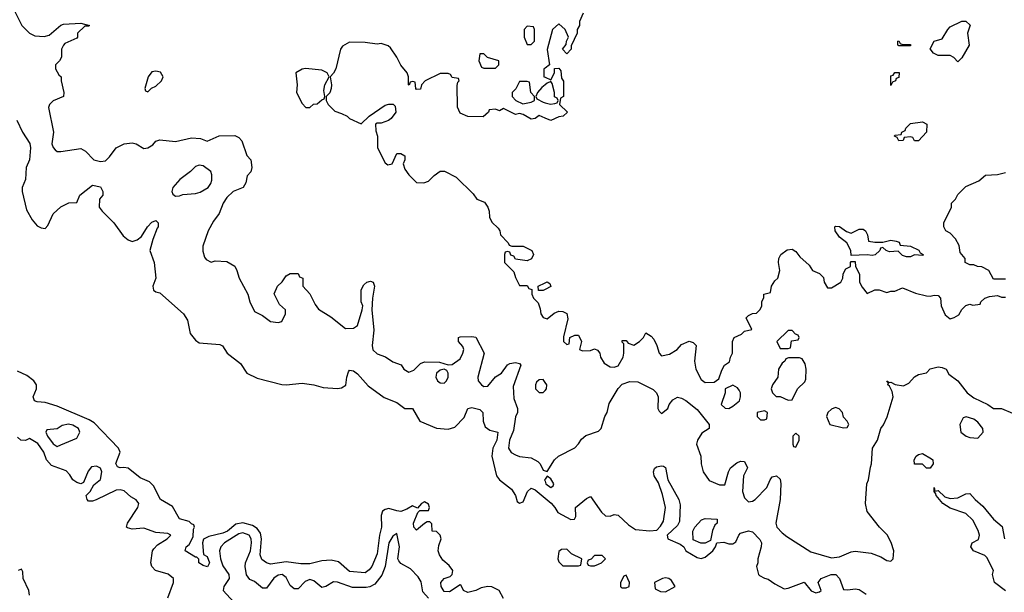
# Model space of a CAD drawing. Header units: inches. Extents: x 2601682 to 2755810, y 449311 to 584050.
# Tile 252 of 256: x 2657341 to 2662325, y 511100 to 513999. Entities that reach past the tile are written whole.
import ezdxf

# ---------------------------------------------------------------- set-up
doc = ezdxf.new("R2010")
doc.units = ezdxf.units.IN
doc.header["$MEASUREMENT"] = 0
doc.layers.add('C6551', color=7, linetype='Continuous')
doc.layers.add('C6561', color=7, linetype='Continuous')

msp = doc.modelspace()

# ---------------------------------------------------------------- linework, layer by layer
at = {"layer": 'C6551', "color": 2}
for points, elevation in [([(2657310.9, 514050.9), (2657351.3, 513970), (2657390, 513931.3), (2657418, 513918), (2657465.6, 513914.4), (2657490, 513921), (2657550, 513972), (2657563.1, 513976.9), (2657650, 513982), (2657694, 513970), (2657690, 513966), (2657670, 513966), (2657634, 513930), (2657634, 513910), (2657630, 513906), (2657570, 513878), (2657562, 513870), (2657552, 513850), (2657552, 513810), (2657542, 513790), (2657522, 513770), (2657522, 513750), (2657539.6, 513719.6), (2657551.3, 513710), (2657551.3, 513690), (2657564.7, 513630), (2657562, 513610), (2657510, 513588.7), (2657491.3, 513570), (2657486.4, 513553.6), (2657511.3, 513430), (2657504, 513370), (2657510, 513352), (2657519.8, 513339.8), (2657530, 513331.3), (2657550, 513331), (2657650, 513347.3), (2657674.2, 513334.2), (2657716, 513290), (2657750, 513280.5), (2657774.9, 513285.1), (2657796.1, 513303.9), (2657830, 513350.8), (2657870, 513370.7), (2657910, 513374.8), (2657930, 513371), (2657970, 513346.8), (2657990, 513350.8), (2658014.2, 513365.8), (2658030, 513384.7), (2658050, 513390.8), (2658130, 513382.8), (2658210, 513401), (2658256.9, 513396.9), (2658290, 513384.7), (2658351.1, 513411.1), (2658430, 513412), (2658450, 513402), (2658465.4, 513385.4), (2658491.1, 513311.1), (2658511.3, 513290), (2658516, 513250), (2658511, 513229), (2658492, 513208), (2658486.4, 513173.6), (2658472, 513150), (2658422, 513130), (2658390, 513098), (2658371.3, 513070), (2658350, 513018), (2658321.4, 512978.6), (2658294.8, 512930), (2658268.1, 512851.9), (2658267.3, 512827.3), (2658276.9, 512796.9), (2658285.4, 512785.4), (2658310, 512772), (2658330, 512778), (2658390, 512774.8), (2658430, 512751.3), (2658440.7, 512730), (2658451.3, 512690), (2658496, 512610), (2658506, 512570), (2658530, 512522), (2658570, 512502), (2658610, 512471.3), (2658650, 512466.8), (2658668.4, 512471.6), (2658686, 512510), (2658686, 512530), (2658656.4, 512556.4), (2658628.4, 512611.6), (2658646, 512650), (2658670, 512672), (2658690, 512702), (2658710, 512714), (2658750, 512714), (2658758, 512698), (2658774, 512690), (2658774, 512650), (2658810, 512611.3), (2658836.8, 512556.8), (2658853.7, 512533.7), (2658915.2, 512495.2), (2658990, 512436), (2659030, 512437.3), (2659050, 512451.3), (2659074, 512530), (2659077.2, 512550), (2659069.3, 512570), (2659068.7, 512631.3), (2659083.1, 512656.9), (2659098, 512670), (2659116, 512676), (2659130.9, 512670.9), (2659136, 512650), (2659126, 512590), (2659122.8, 512530), (2659133.2, 512426.8), (2659124.9, 512350), (2659128, 512328), (2659150, 512306.8), (2659192.8, 512292.8), (2659230, 512266), (2659271.3, 512251.3), (2659284.7, 512230), (2659310, 512214.8), (2659335.5, 512224.5), (2659370, 512258), (2659390, 512266), (2659465.4, 512265.4), (2659510, 512251), (2659530, 512254), (2659570, 512282.8), (2659584.5, 512310), (2659589.2, 512329.2), (2659583.7, 512343.7), (2659561.2, 512370), (2659562, 512390), (2659570, 512394), (2659630, 512394.8), (2659650, 512391), (2659692, 512310), (2659659.3, 512190), (2659662, 512170), (2659678, 512150), (2659690, 512142.8), (2659710, 512144), (2659750, 512191), (2659779, 512210), (2659810, 512252), (2659821.2, 512258.8), (2659850, 512262.8), (2659870, 512258), (2659878, 512250), (2659838, 512142), (2659841.7, 512081.7), (2659861, 512030), (2659861, 512010), (2659850, 511988), (2659840.5, 511919.5), (2659819.5, 511870), (2659815.5, 511830), (2659828.6, 511808.6), (2659850, 511795.5), (2659870, 511788.2), (2659930, 511780.7), (2659963, 511763), (2659974.8, 511750), (2659990, 511718), (2660000, 511714.7)], 6), ([(2660000, 513500.6), (2659970, 513513.2), (2659950, 513498), (2659930, 513495.3), (2659890, 513519), (2659870, 513524), (2659850, 513519), (2659790, 513548.7), (2659770, 513538), (2659750, 513546), (2659718, 513542), (2659714, 513530), (2659687.3, 513507.3), (2659608.4, 513508.4), (2659570, 513526), (2659556.4, 513556.4), (2659554.6, 513665.4), (2659558, 513682), (2659566, 513690), (2659562, 513702), (2659530, 513706), (2659522, 513722), (2659510, 513726), (2659470, 513726), (2659394, 513690), (2659374, 513670), (2659370, 513648), (2659350, 513646), (2659346, 513650), (2659342, 513682), (2659330, 513686), (2659318, 513682), (2659312.7, 513667.3), (2659308.4, 513668.4), (2659308.7, 513710), (2659302, 513730), (2659270, 513769), (2659249.7, 513809.7), (2659217, 513857), (2659206.6, 513866.6), (2659170, 513878), (2659150, 513874.5), (2659090, 513882.9), (2659010, 513885.1), (2658975.1, 513864.9), (2658965.5, 513850), (2658941, 513750), (2658930, 513728), (2658912, 513710), (2658918.8, 513670), (2658917.3, 513650), (2658910, 513628), (2658892, 513610), (2658892, 513590), (2658902, 513570), (2658936, 513536), (2658970, 513524.7), (2658998, 513510), (2659010, 513498), (2659070, 513472), (2659110, 513510.8), (2659190, 513566), (2659210, 513572), (2659230.5, 513570.5), (2659241, 513561), (2659244.9, 513530), (2659221.4, 513498.6), (2659208.4, 513488.4), (2659170, 513475.3), (2659150, 513475.3), (2659142, 513470), (2659143.6, 513436.4), (2659152, 513410), (2659152, 513350), (2659190, 513274), (2659204.7, 513264.7), (2659226, 513270), (2659250, 513322), (2659270, 513322), (2659290.8, 513310), (2659290.8, 513289.2), (2659282, 513270), (2659290, 513242), (2659310, 513214), (2659350, 513174), (2659387.3, 513172.7), (2659410, 513182), (2659438, 513210), (2659470, 513232), (2659491.6, 513231.6), (2659550, 513202), (2659636.9, 513116.9), (2659654, 513090), (2659694.4, 513074.4), (2659711.3, 513050), (2659718, 513030), (2659719.6, 512999.6), (2659730, 512974), (2659763.6, 512943.6), (2659772, 512930), (2659774, 512910), (2659814, 512870), (2659818, 512858), (2659832.7, 512852.7), (2659890, 512852), (2659934, 512830), (2659942, 512810), (2659931.1, 512788.9), (2659910, 512778), (2659850, 512786), (2659842, 512802), (2659827.3, 512807.3), (2659822, 512822), (2659810, 512826), (2659798, 512822), (2659794, 512810), (2659794, 512770), (2659842, 512722), (2659850, 512694), (2659870, 512654), (2659910, 512654), (2659918, 512638), (2659932.7, 512632.7), (2659934, 512610), (2659942, 512590), (2659965.4, 512565.4), (2659975.3, 512535.3), (2659978, 512510), (2659990, 512492), (2660000, 512488.3)], 10), ([(2660000, 513754.3), (2659994, 513750), (2659994, 513710), (2660000, 513707.3)], 10), ([(2660000, 513669.9), (2659983.5, 513656.5), (2659962, 513630), (2659954, 513610), (2659958, 513598), (2659990, 513581), (2660000, 513578.6)], 10), ([(2657326, 513490), (2657356, 513430), (2657392.8, 513372.8), (2657396.3, 513350), (2657390.7, 513290), (2657373, 513250), (2657370.3, 513189.6), (2657354, 513150), (2657353, 513130), (2657375.8, 513035.8), (2657404.9, 512984.9), (2657430, 512956), (2657450, 512944.7), (2657470, 512942), (2657483.1, 512956.9), (2657510, 513016), (2657550, 513051.3), (2657590, 513072), (2657630, 513074), (2657646, 513110), (2657710, 513162), (2657750, 513152), (2657762, 513130), (2657762, 513110), (2657744.7, 513090), (2657744, 513050), (2657758, 513030), (2657818, 512970), (2657865.5, 512905.5), (2657890, 512884.9), (2657910, 512876.3), (2657936.2, 512883.8), (2657958, 512902), (2657988, 512950), (2658010, 512974), (2658030, 512982), (2658042, 512970), (2658042, 512950), (2658036, 512944), (2658014.4, 512885.6), (2657999.1, 512830), (2658021, 512770), (2658030.7, 512690), (2658014.8, 512650), (2658018, 512630), (2658030, 512621), (2658050, 512616), (2658170.4, 512510.4), (2658190, 512478), (2658204.2, 512410), (2658230, 512376.4), (2658250, 512363.1), (2658354.4, 512354.4), (2658367.1, 512347.1), (2658391, 512310), (2658458, 512258), (2658491.3, 512210), (2658543.4, 512183.4), (2658667.2, 512152.8), (2658690, 512150.4), (2658770, 512159.1), (2658829.6, 512150.4), (2658877.3, 512137.3), (2658950, 512132.4), (2658970, 512135.5), (2658991.6, 512148.4), (2658996, 512190), (2659004.5, 512215.5), (2659010, 512224.7), (2659030, 512221), (2659050, 512206), (2659104.7, 512144.7), (2659185.7, 512085.7), (2659250, 512060.7), (2659290, 512031), (2659330, 512031.3), (2659367.1, 511967.1), (2659450, 511930.8), (2659510, 511926), (2659543.7, 511936.3), (2659590, 511984.7), (2659610, 512031.3), (2659630, 512036.3), (2659670, 512024.9), (2659684.9, 512010), (2659686.4, 511966.4), (2659697.5, 511937.5), (2659721.3, 511921.3), (2659761, 511910), (2659755.8, 511870), (2659736.4, 511830), (2659730.4, 511790), (2659754.9, 511690), (2659768.9, 511668.9), (2659830, 511622.8), (2659850.8, 511590), (2659859.6, 511559.6), (2659870, 511551.3), (2659890, 511558), (2659912, 511610), (2659930, 511628), (2659950, 511618.4), (2660000, 511577)], 2), ([(2660000, 512633.5), (2659990, 512628.7), (2659967.3, 512627.3), (2659966, 512650), (2660000, 512666.5)], 10), ([(2659790, 511069), (2659768.6, 511108.6), (2659730, 511128.2), (2659710, 511129.7), (2659676.7, 511123.3), (2659649.3, 511109.3), (2659610, 511099.3), (2659588, 511110), (2659575.3, 511135.3), (2659570, 511138), (2659516.8, 511103.2), (2659490, 511104), (2659475.1, 511130), (2659472.3, 511150), (2659489.7, 511170.3), (2659520.2, 511179.8), (2659529.2, 511190), (2659533.2, 511210), (2659515.6, 511235.6), (2659482.6, 511262.6), (2659465.4, 511290), (2659459.7, 511310), (2659462.4, 511337.6), (2659474, 511370), (2659469.1, 511389.1), (2659450, 511408), (2659428, 511410), (2659427.3, 511447.3), (2659416.4, 511456.4), (2659403.6, 511456.4), (2659390, 511448), (2659350, 511415.3), (2659335.3, 511430), (2659334, 511450), (2659356.4, 511503.6), (2659366, 511514), (2659410, 511514), (2659415.3, 511530), (2659410, 511546), (2659390, 511558), (2659374, 511550), (2659354, 511526), (2659330, 511538), (2659299.9, 511520.1), (2659270.3, 511509.7), (2659250, 511511.8), (2659210, 511525.1), (2659190, 511519.5), (2659177.3, 511510), (2659170.4, 511489.6), (2659171.8, 511430), (2659161.6, 511390), (2659150, 511295.3), (2659124, 511230), (2659110, 511213.2), (2659090, 511199.3), (2659010, 511205.1), (2658953.9, 511253.9), (2658917.1, 511262.9), (2658870, 511259.3), (2658810, 511244.5), (2658764.8, 511244.8), (2658690, 511254), (2658610, 511242), (2658590, 511249.5), (2658565.9, 511265.9), (2658558, 511290), (2658565.4, 511370), (2658560.1, 511400.1), (2658542.9, 511422.9), (2658518.8, 511438.8), (2658470, 511451.6), (2658435.6, 511444.4), (2658392.2, 511410), (2658370, 511398.9), (2658298, 511382), (2658270.9, 511369.1), (2658266, 511350), (2658271.6, 511291.6), (2658290, 511282), (2658301, 511250), (2658290.8, 511229.2), (2658270, 511235.3), (2658248, 511250), (2658247.3, 511267.3), (2658238, 511278), (2658230, 511278), (2658178, 511310), (2658184, 511330), (2658198.4, 511341.6), (2658218.6, 511381.4), (2658220.2, 511419.8), (2658226, 511430), (2658222, 511442), (2658210, 511446), (2658198, 511458), (2658150, 511472.7), (2658115.1, 511535.1), (2658053.2, 511570), (2658018.8, 511638.8), (2657998.6, 511658.6), (2657950, 511679.6), (2657890, 511727.8), (2657868.1, 511731.9), (2657849.5, 511729.5), (2657835.5, 511735.5), (2657828.1, 511751.9), (2657849.3, 511810), (2657841.2, 511830), (2657717.7, 511957.7), (2657693.4, 511973.4), (2657530, 512042.9), (2657470, 512060.7), (2657430, 512063.7), (2657415.3, 512070), (2657409.3, 512090), (2657426, 512130), (2657426.6, 512150), (2657412.7, 512170), (2657377.1, 512197.1), (2657330, 512219.6)], 2), ([(2660000, 512163), (2659990, 512178), (2659970, 512175.3), (2659956.9, 512163.1), (2659951.3, 512150), (2659952, 512130), (2659970, 512112), (2659990, 512112), (2660000, 512122)], 10), ([(2658090, 511071.3), (2658119.3, 511150), (2658119, 511170), (2658091.8, 511191.8), (2658028.7, 511210), (2658009, 511230), (2658004, 511250), (2658014, 511310), (2658020.2, 511319.8), (2658039.3, 511340.7), (2658088, 511370), (2658106, 511390), (2658090, 511398), (2658030, 511402), (2657970, 511425.2), (2657910, 511419.3), (2657886, 511426), (2657882, 511430), (2657886, 511450), (2657939.3, 511530), (2657944, 511550), (2657930, 511568.7), (2657903.2, 511583.2), (2657870, 511614), (2657850, 511619), (2657830, 511617.2), (2657728.7, 511568.7), (2657710, 511562), (2657690, 511562), (2657682, 511570), (2657678, 511590), (2657698, 511610), (2657716, 511644), (2657750, 511671.3), (2657757, 511710), (2657750, 511728.7), (2657730, 511739), (2657704.7, 511735.3), (2657686.8, 511713.2), (2657664.7, 511655.3), (2657650, 511648.7), (2657630, 511655.3), (2657609.3, 511669.3), (2657595.5, 511695.5), (2657575.6, 511715.6), (2657502.4, 511742.4), (2657477.2, 511770), (2657464, 511810), (2657433.2, 511853.2), (2657390, 511878), (2657371.1, 511868.9), (2657346, 511870), (2657330, 511886)], 6), ([(2660000, 511673), (2659998, 511670), (2660000, 511663.3)], 6), ([(2659409.6, 511069.6), (2659381.6, 511101.6), (2659372.8, 511152.8), (2659358.3, 511178.3), (2659319.6, 511219.6), (2659270, 511246), (2659259.5, 511259.5), (2659255.1, 511270), (2659263.6, 511330), (2659250, 511398), (2659230, 511384), (2659208.9, 511350), (2659190.4, 511230), (2659173.5, 511186.5), (2659138.4, 511141.6), (2659112.7, 511127.3), (2659095.1, 511124.9), (2659025.1, 511125.1), (2658950, 511152), (2658930, 511152.3), (2658890, 511128.7), (2658870, 511125.2), (2658830, 511158.4), (2658810, 511165.1), (2658786, 511154), (2658750, 511117.2), (2658730, 511117.2), (2658710, 511134), (2658690, 511175.1), (2658669.5, 511189.5), (2658650, 511187.6), (2658627.8, 511172.2), (2658590, 511121.2), (2658570, 511121.2), (2658530, 511154), (2658505.2, 511165.2), (2658489.3, 511189.3), (2658482, 511230), (2658484.5, 511250), (2658509.6, 511310), (2658513.7, 511350), (2658512.4, 511370), (2658502, 511390), (2658470, 511401.3), (2658450, 511396.3), (2658378, 511350), (2658359.3, 511330), (2658352.7, 511310), (2658358, 511270), (2658370, 511234.8), (2658398.8, 511190), (2658401, 511170), (2658374.8, 511130), (2658370.8, 511110), (2658425.5, 511050)], 6), ([(2657390, 511086), (2657388, 511110), (2657358, 511170), (2657356.4, 511203.6), (2657350, 511218), (2657334, 511210)], 10)]:
    msp.add_lwpolyline(points, dxfattribs=dict(at, elevation=elevation))
for points, elevation in [([(2659910, 513966), (2659894, 513950), (2659894, 513910), (2659910, 513874), (2659930, 513874), (2659946, 513890), (2659946, 513950), (2659942, 513962)], 10), ([(2659690, 513826), (2659670, 513826), (2659664.7, 513790), (2659678, 513758), (2659690, 513754), (2659750, 513754), (2659766, 513770), (2659766, 513790), (2659708.4, 513808.4)], 10), ([(2658030, 513739), (2658010, 513735.3), (2657991.3, 513710), (2657974, 513650), (2657978, 513638), (2657990, 513634), (2658008, 513652), (2658030, 513662), (2658058, 513690), (2658068, 513710), (2658054, 513734)], 10), ([(2658787.5, 513752.5), (2658770, 513748.7), (2658738, 513730), (2658744.7, 513670), (2658742, 513630), (2658770, 513574), (2658790, 513554), (2658810, 513554), (2658828.4, 513571.6), (2658847.3, 513572.7), (2658870, 513594), (2658882, 513598), (2658886, 513610), (2658881.2, 513641.2), (2658885.2, 513670), (2658908, 513710), (2658898, 513730), (2658870, 513744)], 10), ([(2659910, 513686), (2659870, 513686), (2659851.6, 513648.4), (2659834, 513630), (2659834, 513610), (2659852, 513590), (2659887.3, 513572.7), (2659930, 513582), (2659946, 513590), (2659946, 513610), (2659928, 513630), (2659922, 513682)], 10), ([(2658250, 513262), (2658230, 513255.3), (2658204.7, 513230), (2658151, 513190), (2658116, 513150), (2658111, 513130), (2658116, 513116), (2658130, 513106), (2658150, 513107.3), (2658166.6, 513113.4), (2658230, 513119.1), (2658254, 513126), (2658295.3, 513150), (2658309, 513170), (2658312.9, 513187.1), (2658313.6, 513213.6), (2658308.7, 513230), (2658270, 513259)], 6), ([(2659490, 512229), (2659470, 512224), (2659451.3, 512210), (2659447.7, 512190), (2659456, 512170), (2659470, 512160.7), (2659490, 512158.8), (2659501.2, 512170), (2659509.2, 512190), (2659509, 512210), (2659503.1, 512223.1)], 6), ([(2657588.3, 511951.7), (2657555.3, 511944.7), (2657530, 511928), (2657478, 511922), (2657474, 511910), (2657482, 511890), (2657510, 511852), (2657530, 511838), (2657550, 511846.8), (2657630, 511881), (2657645.2, 511910), (2657639.3, 511930), (2657610, 511946.6)], 6)]:
    msp.add_lwpolyline(points, close=True, dxfattribs=dict(at, elevation=elevation))
at = {"layer": 'C6561', "color": 2}
for points, elevation in [([(2660192.7, 514032.7), (2660174, 513990), (2660174, 513970), (2660162, 513950), (2660162, 513930), (2660132.7, 513867.3), (2660132, 513850), (2660110, 513826), (2660088.7, 513850), (2660107.3, 513872.7), (2660108, 513890), (2660118, 513910), (2660102, 513950), (2660070, 513978), (2660038, 513950), (2660011.6, 513848.4), (2660022, 513770), (2660000, 513754.3)], 10), ([(2660000, 513707.3), (2660030, 513694), (2660048, 513730), (2660048.4, 513751.6), (2660070, 513754), (2660079.6, 513739.6), (2660083.6, 513703.6), (2660092.7, 513687.3), (2660094, 513610), (2660078, 513602), (2660074, 513570), (2660114, 513530), (2660092, 513510), (2660070, 513508), (2660030, 513488), (2660000, 513500.6)], 10), ([(2660000, 513578.6), (2660028, 513572), (2660050, 513574), (2660062, 513578), (2660066, 513590), (2660062, 513602), (2660048.7, 513608.7), (2660048.7, 513630), (2660036.4, 513676.4), (2660030, 513686), (2660010, 513678), (2660000, 513669.9)], 10), ([(2662330, 512686), (2662270, 512686), (2662246, 512730), (2662210, 512748), (2662188.9, 512748.9), (2662170, 512758), (2662150, 512758), (2662126, 512770), (2662126, 512790), (2662100.4, 512820.4), (2662096.4, 512856.4), (2662078, 512890), (2662050, 512918), (2662028, 512930), (2662018, 512950), (2662018, 512970), (2662058, 513050), (2662058, 513070), (2662078, 513090), (2662090, 513114), (2662130, 513154), (2662196.4, 513183.6), (2662228.9, 513211.1), (2662290, 513216), (2662330, 513224.7)], 10), ([(2660000, 512488.3), (2660010, 512484.7), (2660046.3, 512513.7), (2660070, 512522.8), (2660090, 512521), (2660111.1, 512511.1), (2660115.3, 512484.7), (2660094, 512394), (2660094, 512370), (2660110, 512354), (2660122, 512358), (2660126, 512390), (2660150, 512402), (2660170, 512402), (2660184.7, 512370), (2660174, 512330), (2660190, 512322), (2660230, 512324.7), (2660250, 512332), (2660265.4, 512325.4), (2660278, 512310), (2660281, 512290), (2660299.8, 512259.8), (2660330, 512240.7), (2660350, 512239.1), (2660370, 512246.8), (2660395.1, 512290), (2660399.3, 512310), (2660398, 512358), (2660390, 512366), (2660390, 512374), (2660410, 512374), (2660421, 512361), (2660450, 512351.3), (2660478, 512370), (2660498, 512390), (2660510, 512414), (2660536.9, 512396.9), (2660550, 512382), (2660566, 512350), (2660578, 512310), (2660590, 512298), (2660630, 512306), (2660668, 512330), (2660690, 512354), (2660730, 512372), (2660750, 512364.7), (2660764.7, 512350), (2660756, 512270), (2660762.8, 512230), (2660790, 512178), (2660810, 512162.8), (2660856, 512164), (2660879.3, 512180.7), (2660894.6, 512225.4), (2660908, 512250), (2660934, 512266), (2660938, 512290), (2660948, 512310), (2660948, 512370), (2660958, 512390), (2660993.6, 512406.4), (2661010, 512422), (2661046, 512430), (2661018, 512490), (2661030, 512502), (2661050, 512512), (2661070, 512514), (2661088.4, 512531.6), (2661098, 512550), (2661098, 512570), (2661107.3, 512592.7), (2661108, 512610), (2661142, 512618), (2661146, 512650), (2661163.1, 512676.9), (2661178, 512690), (2661188, 512730), (2661182, 512770), (2661184, 512790), (2661194, 512810), (2661225.6, 512834.4), (2661250, 512838), (2661270, 512824.7), (2661290, 512798), (2661336.9, 512756.9), (2661354, 512730), (2661390, 512714), (2661410, 512694), (2661412, 512670), (2661430, 512642), (2661450, 512642), (2661498, 512670), (2661508, 512690), (2661508.4, 512711.6), (2661522, 512738), (2661546, 512750), (2661546, 512770), (2661550, 512774), (2661570, 512774), (2661572, 512750), (2661590.9, 512710.9), (2661591, 512670), (2661604.5, 512644.5), (2661630, 512612), (2661670, 512631.3), (2661691.1, 512631.1), (2661730, 512618), (2661750, 512624.7), (2661770, 512624.7), (2661810, 512642), (2661874.4, 512614.4), (2661930, 512601), (2661950, 512598.8), (2661970, 512604.7), (2661990, 512602), (2662002, 512590), (2662004.7, 512550), (2662024.5, 512504.5), (2662050, 512484.7), (2662070, 512491.3), (2662094.6, 512505.4), (2662110, 512532), (2662130, 512552), (2662150, 512558), (2662166, 512554), (2662202, 512558), (2662206, 512570), (2662226, 512590), (2662250, 512598), (2662290, 512602), (2662310, 512594), (2662330, 512594)], 10), ([(2660000, 512666.5), (2660010, 512671.3), (2660023.6, 512663.6), (2660030, 512648), (2660000, 512633.5)], 10), ([(2660000, 511714.7), (2660010, 511711.3), (2660048.7, 511770), (2660068.7, 511790), (2660150, 511831.3), (2660170, 511851.3), (2660184.5, 511875.5), (2660206.3, 511893.7), (2660270, 511916), (2660284, 511930), (2660302.7, 511990), (2660314.5, 512010), (2660324.8, 512055.2), (2660370, 512131.3), (2660390, 512154), (2660430, 512166.8), (2660470, 512166), (2660547.1, 512127.1), (2660564.7, 512110), (2660572, 512090), (2660571.3, 512030), (2660576.9, 512016.9), (2660590, 512004.7), (2660622, 512030), (2660628, 512050), (2660646.3, 512073.7), (2660670, 512087.3), (2660690, 512083), (2660711.8, 512071.8), (2660770, 512026), (2660830.8, 511950), (2660830.8, 511930), (2660794.4, 511905.6), (2660771, 511870), (2660766, 511850), (2660788, 511790), (2660790.6, 511750.6), (2660800.7, 511710), (2660830, 511666.8), (2660883.6, 511643.6), (2660910, 511644.7), (2660929, 511710), (2660939, 511730), (2660970, 511756), (2660990, 511764.7), (2661010, 511762), (2661024.7, 511730), (2661004, 511690), (2660998.8, 511610), (2661010, 511578), (2661030, 511558.8), (2661050, 511560.7), (2661064, 511570), (2661122.7, 511630), (2661139, 511670), (2661150, 511684.7), (2661172, 511690), (2661190, 511672), (2661194, 511650), (2661190.4, 511570), (2661167.7, 511450), (2661173.4, 511430), (2661200.3, 511400.3), (2661223.1, 511383.1), (2661345.7, 511305.7), (2661450, 511274), (2661490, 511279.1), (2661550, 511304.9), (2661570, 511308), (2661650, 511298), (2661699.5, 511279.5), (2661730, 511261), (2661750, 511258), (2661762, 511270), (2661765.2, 511310), (2661751.9, 511351.9), (2661731.5, 511391.5), (2661693.2, 511430), (2661630, 511508.7), (2661621.2, 511550), (2661629.3, 511650), (2661637.2, 511670), (2661646.6, 511733.4), (2661653.2, 511750), (2661657.2, 511830), (2661682.7, 511870), (2661699, 511930), (2661712.7, 511947.3), (2661731.9, 511988.1), (2661761.6, 512090), (2661756.9, 512116.9), (2661743.7, 512143.7), (2661735.3, 512150), (2661738, 512158), (2661729.3, 512170.7), (2661742, 512162), (2661750, 512164.7), (2661772.4, 512152.4), (2661814.2, 512145.8), (2661841.5, 512158.5), (2661870, 512191.3), (2661890, 512202), (2661930, 512211.3), (2661950, 512230.8), (2661990, 512240.7), (2662010, 512238.8), (2662030.3, 512230.4), (2662044.5, 512204.5), (2662090, 512170.7), (2662136.3, 512110), (2662170, 512084.9), (2662242, 512050), (2662270, 512031.3), (2662310, 512030.6), (2662366.8, 512006.8)], 6), ([(2660000, 512122), (2660008, 512130), (2660008.7, 512150), (2660000, 512163)], 10), ([(2660000, 511577), (2660031.2, 511551.2), (2660050.4, 511530), (2660064.2, 511504.2), (2660130, 511468.7), (2660149.4, 511470.6), (2660156.3, 511483.7), (2660154.5, 511530), (2660210, 511574.8), (2660230, 511584.7), (2660285.8, 511505.8), (2660306.6, 511486.6), (2660330, 511485.5), (2660350, 511493.4), (2660370, 511490.5), (2660422.4, 511442.4), (2660458, 511418), (2660530, 511410.6), (2660565.6, 511414.4), (2660584.8, 511435.2), (2660599.3, 511460.7), (2660609.7, 511530), (2660595.2, 511595.2), (2660574, 511654), (2660553.2, 511690), (2660549.3, 511710.7), (2660554, 511726), (2660564.7, 511735.3), (2660590, 511741), (2660598.8, 511738.8), (2660610, 511732), (2660622, 511670), (2660678, 511570), (2660683.4, 511543.4), (2660681.1, 511458.9), (2660670, 511439), (2660618, 511390), (2660622, 511370), (2660683.5, 511343.5), (2660702, 511330), (2660712, 511310), (2660770, 511276), (2660790, 511271.3), (2660810, 511278), (2660848.7, 511310), (2660862, 511330), (2660868.9, 511351.1), (2660905.6, 511354.4), (2660930, 511344.7), (2660950, 511344.7), (2660965.2, 511354.8), (2660981.2, 511390), (2660990, 511398.8), (2661030, 511410.6), (2661050, 511406), (2661088, 511368), (2661094.9, 511350), (2661094, 511330), (2661076.3, 511270), (2661077.3, 511250), (2661071, 511230), (2661081, 511190), (2661085.8, 511185.8), (2661110, 511171), (2661130, 511166.8), (2661162.5, 511142.5), (2661210, 511118), (2661230, 511121), (2661310.8, 511150.8), (2661347.7, 511107.7), (2661370, 511098), (2661390, 511102), (2661398, 511110), (2661382, 511150), (2661398, 511170), (2661448, 511190), (2661472, 511190), (2661491, 511170), (2661510, 511114), (2661532, 511112), (2661570, 511117.3), (2661590, 511113.4), (2661626, 511090)], 2), ([(2660000, 511663.3), (2660004, 511650), (2660030, 511631.3), (2660040.4, 511639.6), (2660044, 511650), (2660030, 511674), (2660010, 511688), (2660000, 511673)], 6), ([(2662330, 511108), (2662275.3, 511150), (2662265.2, 511190), (2662269.2, 511210), (2662235.9, 511275.9), (2662226.8, 511286.8), (2662169, 511310), (2662155.3, 511330), (2662162, 511350), (2662193.4, 511366.6), (2662198.4, 511390), (2662192.9, 511412.9), (2662164.7, 511464.7), (2662130, 511499.5), (2662050, 511525.6), (2662013.2, 511550), (2661979.3, 511590), (2661978.6, 511598.6), (2661969.2, 511610.8), (2661968.9, 511631.1), (2661972.7, 511612.7), (2661990, 511614.8), (2662023.4, 511583.4), (2662050, 511575.5), (2662090, 511578), (2662130, 511598.8), (2662150, 511601), (2662177.3, 511570), (2662216.4, 511536.4), (2662270, 511471), (2662314, 511434), (2662326, 511370)], 2)]:
    msp.add_lwpolyline(points, dxfattribs=dict(at, elevation=elevation))
for points, elevation in [([(2662090, 513786), (2662068.4, 513808.4), (2662050, 513818), (2661990, 513818), (2661966, 513830), (2661948.9, 513851.1), (2661968.9, 513891.1), (2662010, 513902), (2662038, 513950), (2662050, 513962), (2662110, 513991), (2662130, 513992), (2662152, 513972), (2662138, 513930), (2662146, 513870), (2662110, 513806)], 10), ([(2661810, 513874), (2661850, 513874), (2661850, 513866), (2661790, 513866), (2661786, 513870), (2661786, 513890), (2661790, 513892), (2661798, 513878)], 10), ([(2661750, 513666), (2661750, 513714), (2661762, 513718), (2661770, 513732), (2661791.6, 513731.6), (2661790, 513706), (2661778, 513702), (2661774, 513690), (2661758, 513682)], 10), ([(2661870, 513386), (2661862, 513402), (2661850, 513406), (2661818, 513402), (2661812.7, 513387.3), (2661790, 513386), (2661782, 513402), (2661768, 513410), (2661770, 513414), (2661802, 513418), (2661806, 513430), (2661822, 513438), (2661826, 513450), (2661850, 513474), (2661910, 513482), (2661932, 513470), (2661931, 513430), (2661890, 513386)], 10), ([(2661550, 512918), (2661590, 512938), (2661610, 512938), (2661622, 512930), (2661632, 512910), (2661638, 512878), (2661670, 512872), (2661710, 512872), (2661750, 512882), (2661776.9, 512876.9), (2661792, 512872), (2661798, 512858), (2661850, 512852), (2661891.6, 512831.6), (2661898, 512818), (2661914, 512810), (2661910, 512806), (2661870, 512808), (2661850, 512798), (2661830, 512798), (2661810, 512806), (2661787.3, 512827.3), (2661743.1, 512823.1), (2661726, 512830), (2661710, 512846), (2661698, 512842), (2661694, 512830), (2661670.9, 512809.1), (2661655.3, 512804.7), (2661630, 512808.7), (2661550, 512806), (2661548, 512830), (2661528, 512870), (2661490, 512898), (2661468.7, 512930), (2661466, 512950), (2661470, 512954), (2661490, 512951.3), (2661526, 512926)], 10), ([(2661250, 512426), (2661230, 512426), (2661174, 512370), (2661190, 512334), (2661230, 512334), (2661242, 512338), (2661247.3, 512372.7), (2661282, 512378), (2661286, 512390), (2661282, 512402), (2661267.3, 512407.3)], 10), ([(2661287.3, 512287.3), (2661232.7, 512287.3), (2661218, 512282), (2661214, 512270), (2661199.6, 512260.4), (2661182, 512230), (2661178, 512190), (2661151.3, 512150), (2661144.7, 512130), (2661152, 512110), (2661170, 512092), (2661190, 512091.3), (2661230, 512072), (2661250, 512074), (2661278, 512130), (2661314.6, 512165.4), (2661320.4, 512179.6), (2661322, 512230), (2661316.4, 512256.4), (2661302, 512282)], 10), ([(2660950, 512148.7), (2660912, 512130), (2660911.3, 512110), (2660892, 512050), (2660911.6, 512031.6), (2660930, 512031.3), (2660950, 512042.8), (2660984, 512070), (2660988.7, 512090), (2660988.7, 512110), (2660983.1, 512123.1), (2660974.6, 512134.6)], 10), ([(2661110, 512018), (2661074, 512010), (2661074, 511990), (2661090, 511974), (2661110, 511974), (2661122, 511978), (2661126, 512010)], 10), ([(2661470, 512035.3), (2661450, 512028), (2661432, 512010), (2661424.7, 511990), (2661442, 511950), (2661510, 511932), (2661530, 511934), (2661538, 511950), (2661530, 511966), (2661510, 511986), (2661506, 512010), (2661488.4, 512028.4)], 10), ([(2662131.1, 511988.9), (2662116, 511984), (2662099.1, 511950), (2662104, 511910), (2662131.3, 511890), (2662150, 511883), (2662190, 511880.7), (2662217.2, 511910), (2662216, 511930), (2662190, 511961.2), (2662170, 511976)], 6), ([(2661270, 511906), (2661254, 511890), (2661254, 511850), (2661258, 511838), (2661270, 511834), (2661286, 511870), (2661286, 511890)], 10), ([(2661930, 511728), (2661910, 511748), (2661869.3, 511749.3), (2661868.7, 511770), (2661878, 511790), (2661890, 511798), (2661910, 511802), (2661956, 511776), (2661962, 511770), (2661964.7, 511750), (2661950, 511728)], 2), ([(2660789, 511349), (2660750, 511366), (2660748.7, 511410), (2660759, 511430), (2660792.5, 511467.5), (2660810, 511474), (2660872, 511470), (2660871.3, 511450), (2660859.8, 511440.2), (2660847.5, 511412.5), (2660838, 511362), (2660810, 511349)], 2), ([(2660110, 511318), (2660083.6, 511316.4), (2660070, 511306), (2660064.7, 511270), (2660070, 511254), (2660090, 511234), (2660170, 511234), (2660182, 511238), (2660186, 511270), (2660134.6, 511294.6)], 2), ([(2660290, 511286), (2660250, 511286), (2660232.7, 511267.3), (2660218, 511262), (2660214, 511250), (2660218, 511238), (2660230, 511234), (2660250, 511234), (2660270, 511242), (2660286, 511250), (2660306, 511270)], 2), ([(2660410, 511186), (2660398, 511182), (2660382, 511150), (2660382, 511130), (2660386, 511126), (2660390, 511122), (2660410, 511122), (2660426, 511130), (2660428, 511150)], 2), ([(2660610, 511173.2), (2660594, 511170), (2660554, 511150), (2660558, 511118), (2660583.6, 511103.6), (2660610, 511102), (2660658, 511130), (2660640.4, 511160.4), (2660626, 511170)], 2)]:
    msp.add_lwpolyline(points, close=True, dxfattribs=dict(at, elevation=elevation))

doc.saveas('drawing.dxf')
